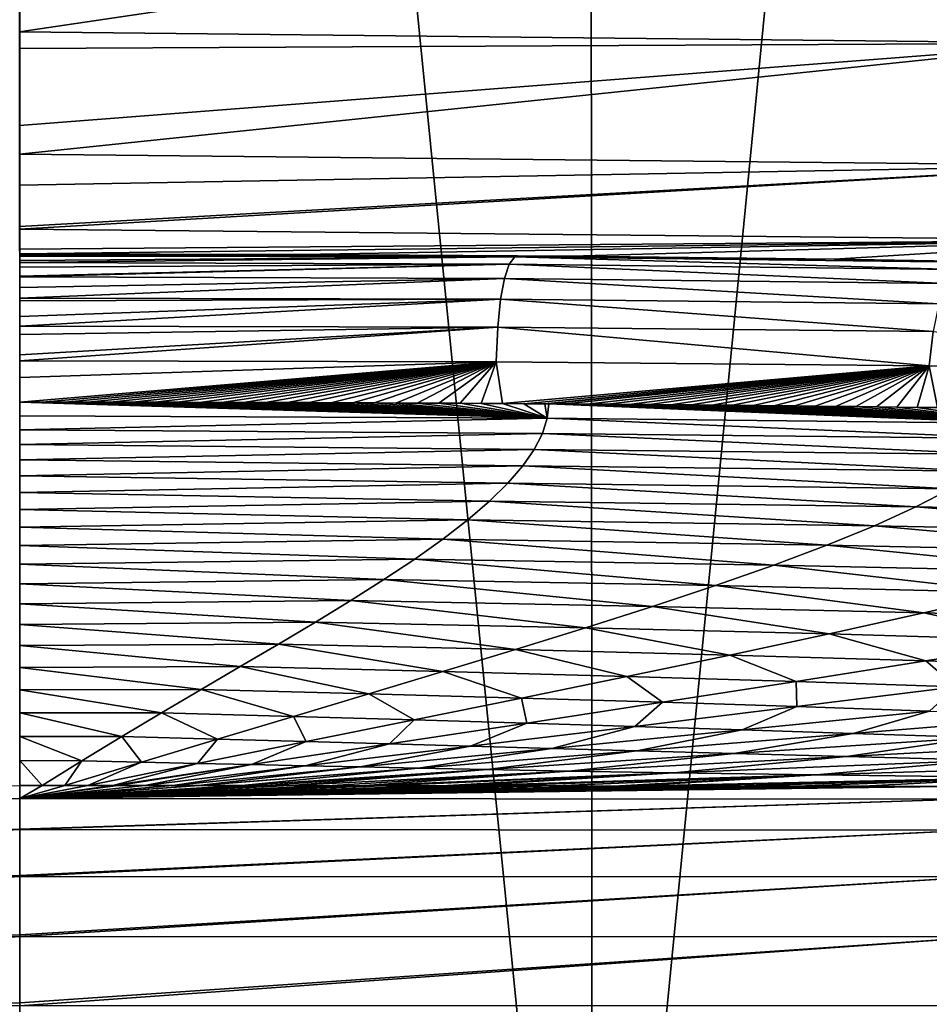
# Model space of a CAD drawing. Header units: metres. Extents: x -136 to 36, y -263 to -20.
# Tile 62 of 99: x 0 to 2.19, y -69.59 to -67.22. Entities that reach past the tile are written whole.
import ezdxf

# ---------------------------------------------------------------- set-up
doc = ezdxf.new("R2010")
doc.units = ezdxf.units.M
doc.layers.add('solid_11_382_034_XXX', color=7, linetype='CONTINUOUS')

msp = doc.modelspace()

# ---------------------------------------------------------------- linework, layer by layer
at = {"layer": 'solid_11_382_034_XXX'}
for points in [[(-1.379782, -71.43354, 22.990484), (0, -71.434776, 23.031908), (-1.370191, -57.603088, 22.991058)], [(-1.370191, -57.603088, 22.991058), (0, -71.434776, 23.031908), (0, -57.603088, 23.031908)], [(0, -57.603088, 23.031908), (0, -71.434776, 23.031908), (1.37977, -71.43354, 22.990484)], [(1.370191, -57.603088, 22.991058), (0, -57.603088, 23.031908), (1.37977, -71.43354, 22.990484)], [(2.735515, -57.603088, 22.868654), (1.370191, -57.603088, 22.991058), (1.37977, -71.43354, 22.990484)], [(2.735515, -57.603088, 22.868654), (1.37977, -71.43354, 22.990484), (2.755159, -71.43222, 22.866291)], [(2.512827, -66.879593, -24.265017), (-0.000172, -67.251709, -24.969757), (-0.000171, -67.066566, -24.678522)], [(2.512827, -66.879593, -24.265017), (2.565877, -67.279167, -24.833714), (-0.000172, -67.251709, -24.969757)], [(2.565877, -67.279167, -24.833714), (-0.000171, -67.291977, -25.041265), (-0.000172, -67.251709, -24.969757)], [(2.565877, -67.279167, -24.833714), (-0.000167, -67.477425, -25.425972), (-0.000171, -67.291977, -25.041265)], [(2.565877, -67.279167, -24.833714), (-0.000164, -67.546501, -25.602993), (-0.000167, -67.477425, -25.425972)], [(2.565877, -67.279167, -24.833714), (2.628613, -67.573349, -25.462532), (-0.000164, -67.546501, -25.602993)], [(2.628613, -67.573349, -25.462532), (-0.000159, -67.620804, -25.82826), (-0.000164, -67.546501, -25.602993)], [(2.628613, -67.573349, -25.462532), (-0.000147, -67.720474, -26.243542), (-0.000159, -67.620804, -25.82826)], [(2.628613, -67.573349, -25.462532), (-0.000146, -67.726646, -26.277857), (-0.000147, -67.720474, -26.243542)], [(2.628613, -67.573349, -25.462532), (2.699121, -67.753166, -26.132298), (-0.000146, -67.726646, -26.277857)], [(2.699121, -67.753166, -26.132298), (-0.000131, -67.775307, -26.667095), (-0.000146, -67.726646, -26.277857)], [(2.699121, -67.753166, -26.132298), (0, -67.786644, -26.973072), (-0.000131, -67.775307, -26.667095)], [(2.699121, -67.753166, -26.132298), (0.676892, -67.787941, -26.963823), (0, -67.786644, -26.973072)], [(2.699121, -67.753166, -26.132298), (1.328907, -67.791992, -26.936991), (0.676892, -67.787941, -26.963823)], [(2.699121, -67.753166, -26.132298), (1.962749, -67.798988, -26.893513), (1.328907, -67.791992, -26.936991)], [(2.699121, -67.753166, -26.132298), (2.585721, -67.809273, -26.833864), (1.962749, -67.798988, -26.893513)], [(0.676892, -67.787941, -26.963823), (0, -67.786461, -29.305574), (0, -67.786644, -26.973072)], [(0.676892, -67.787941, -26.963823), (0, -67.788986, -30.715752), (0, -67.786461, -29.305574)], [(1.192717, -67.793335, -30.69672), (0, -67.788986, -30.715752), (0.676892, -67.787941, -26.963823)], [(1.192717, -67.793335, -30.69672), (0, -67.791718, -31.638079), (0, -67.788986, -30.715752)], [(1.192717, -67.793335, -30.69672), (0, -67.802414, -33.970562), (0, -67.791718, -31.638079)], [(1.192717, -67.793335, -30.69672), (0, -67.807251, -34.757435), (0, -67.802414, -33.970562)], [(1.179011, -67.811302, -34.715813), (0, -67.807251, -34.757435), (1.192717, -67.793335, -30.69672)], [(1.192717, -67.793335, -30.69672), (0.676892, -67.787941, -26.963823), (1.328907, -67.791992, -26.936991)], [(1.179011, -67.811302, -34.715813), (1.192717, -67.793335, -30.69672), (2.254649, -67.824081, -34.688675)], [(1.192717, -67.793335, -30.69672), (1.328907, -67.791992, -26.936991), (1.962749, -67.798988, -26.893513)], [(2.280911, -67.806488, -30.679993), (1.192717, -67.793335, -30.69672), (1.962749, -67.798988, -26.893513)], [(2.254649, -67.824081, -34.688675), (1.192717, -67.793335, -30.69672), (2.280911, -67.806488, -30.679993)], [(1.179011, -67.811302, -34.715813), (0, -67.81855, -36.302998), (0, -67.807251, -34.757435)], [(1.179011, -67.811302, -34.715813), (0, -67.841843, -38.798992), (0, -67.840126, -38.635361)], [(1.179011, -67.811302, -34.715813), (1.167592, -67.845345, -38.741364), (0, -67.841843, -38.798992)], [(1.179011, -67.811302, -34.715813), (0, -67.840126, -38.635361), (0, -67.81855, -36.302998)], [(1.179011, -67.811302, -34.715813), (2.232455, -67.857437, -38.708927), (1.167592, -67.845345, -38.741364)], [(1.179011, -67.811302, -34.715813), (2.254649, -67.824081, -34.688675), (2.232455, -67.857437, -38.708927)], [(2.280911, -67.806488, -30.679993), (1.962749, -67.798988, -26.893513), (2.585721, -67.809273, -26.833864)], [(1.167592, -67.845345, -38.741364), (0, -67.867142, -40.967636), (0, -67.841843, -38.798992)], [(1.167592, -67.845345, -38.741364), (0, -67.892776, -42.840355), (0, -67.867142, -40.967636)], [(1.167592, -67.845345, -38.741364), (1.158484, -67.895668, -42.777615), (0, -67.892776, -42.840355)], [(1.167592, -67.845345, -38.741364), (2.214368, -67.906914, -42.748356), (1.158484, -67.895668, -42.777615)], [(1.167592, -67.845345, -38.741364), (2.232455, -67.857437, -38.708927), (2.214368, -67.906914, -42.748356)], [(1.158484, -67.895668, -42.777615), (0, -67.899597, -43.299797), (0, -67.892776, -42.840355)], [(1.158484, -67.895668, -42.777615), (0, -67.960037, -46.881454), (0, -67.937492, -45.631832)], [(1.158484, -67.895668, -42.777615), (1.15177, -67.962524, -46.828064), (0, -67.960037, -46.881454)], [(1.158484, -67.895668, -42.777615), (0, -67.937492, -45.631832), (0, -67.899597, -43.299797)], [(1.158484, -67.895668, -42.777615), (2.200541, -67.972946, -46.813244), (1.15177, -67.962524, -46.828064)], [(1.158484, -67.895668, -42.777615), (2.214368, -67.906914, -42.748356), (2.200541, -67.972946, -46.813244)], [(1.15177, -67.962524, -46.828064), (0, -67.98082, -47.963734), (0, -67.960037, -46.881454)], [(1.15177, -67.962524, -46.828064), (0, -68.043625, -50.922226), (0, -68.029594, -50.29549)], [(1.15177, -67.962524, -46.828064), (1.147433, -68.046158, -50.895359), (0, -68.043625, -50.922226)], [(1.15177, -67.962524, -46.828064), (0, -68.029594, -50.29549), (0, -67.98082, -47.963734)], [(1.15177, -67.962524, -46.828064), (2.190938, -68.055984, -50.908325), (1.147433, -68.046158, -50.895359)], [(1.15177, -67.962524, -46.828064), (2.200541, -67.972946, -46.813244), (2.190938, -68.055984, -50.908325)], [(2.200541, -67.972946, -46.813244), (3.139971, -68.07309, -50.960747), (2.190938, -68.055984, -50.908325)], [(1.147433, -68.046158, -50.895359), (0, -68.083801, -52.627113), (0, -68.043625, -50.922226)], [(1.147433, -68.046158, -50.895359), (0, -68.143448, -54.958607), (0, -68.083801, -52.627113)], [(1.147433, -68.046158, -50.895359), (0.054858, -68.143456, -54.958645), (0, -68.143448, -54.958607)], [(1.147433, -68.046158, -50.895359), (0.109502, -68.143471, -54.958759), (0.054858, -68.143456, -54.958645)], [(1.147433, -68.046158, -50.895359), (0.163934, -68.143509, -54.958954), (0.109502, -68.143471, -54.958759)], [(1.147433, -68.046158, -50.895359), (0.21816, -68.143555, -54.959225), (0.163934, -68.143509, -54.958954)], [(1.147433, -68.046158, -50.895359), (0.272183, -68.143616, -54.959576), (0.21816, -68.143555, -54.959225)], [(1.147433, -68.046158, -50.895359), (0.326008, -68.143692, -54.960003), (0.272183, -68.143616, -54.959576)], [(1.147433, -68.046158, -50.895359), (0.379639, -68.143776, -54.96051), (0.326008, -68.143692, -54.960003)], [(1.147433, -68.046158, -50.895359), (0.433081, -68.143875, -54.961094), (0.379639, -68.143776, -54.96051)], [(1.147433, -68.046158, -50.895359), (0.486336, -68.14399, -54.961758), (0.433081, -68.143875, -54.961094)], [(1.147433, -68.046158, -50.895359), (0.539409, -68.144119, -54.962498), (0.486336, -68.14399, -54.961758)], [(1.147433, -68.046158, -50.895359), (0.592303, -68.144264, -54.963318), (0.539409, -68.144119, -54.962498)], [(1.147433, -68.046158, -50.895359), (0.64502, -68.144417, -54.964218), (0.592303, -68.144264, -54.963318)], [(1.147433, -68.046158, -50.895359), (0.697564, -68.144592, -54.965199), (0.64502, -68.144417, -54.964218)], [(1.147433, -68.046158, -50.895359), (0.749937, -68.144775, -54.966259), (0.697564, -68.144592, -54.965199)], [(1.147433, -68.046158, -50.895359), (0.802144, -68.144974, -54.9674), (0.749937, -68.144775, -54.966259)], [(1.147433, -68.046158, -50.895359), (0.854186, -68.14518, -54.96862), (0.802144, -68.144974, -54.9674)], [(1.147433, -68.046158, -50.895359), (0.906069, -68.145409, -54.969921), (0.854186, -68.14518, -54.96862)], [(1.147433, -68.046158, -50.895359), (0.957796, -68.145645, -54.971306), (0.906069, -68.145409, -54.969921)], [(1.147433, -68.046158, -50.895359), (1.00937, -68.145905, -54.972771), (0.957796, -68.145645, -54.971306)], [(1.147433, -68.046158, -50.895359), (1.060795, -68.146172, -54.974323), (1.00937, -68.145905, -54.972771)], [(1.147433, -68.046158, -50.895359), (1.112075, -68.146454, -54.975952), (1.060795, -68.146172, -54.974323)], [(1.147433, -68.046158, -50.895359), (1.163213, -68.146751, -54.977669), (1.112075, -68.146454, -54.975952)], [(1.147433, -68.046158, -50.895359), (2.190938, -68.055984, -50.908325), (1.163213, -68.146751, -54.977669)], [(2.190938, -68.055984, -50.908325), (1.214214, -68.147064, -54.979469), (1.163213, -68.146751, -54.977669)], [(2.190938, -68.055984, -50.908325), (1.265081, -68.147392, -54.981354), (1.214214, -68.147064, -54.979469)], [(2.190938, -68.055984, -50.908325), (1.274407, -68.147453, -54.981709), (1.265081, -68.147392, -54.981354)], [(2.190938, -68.055984, -50.908325), (1.315816, -68.147736, -54.983326), (1.274407, -68.147453, -54.981709)], [(2.190938, -68.055984, -50.908325), (1.366425, -68.148087, -54.985382), (1.315816, -68.147736, -54.983326)], [(2.190938, -68.055984, -50.908325), (1.41691, -68.14846, -54.987526), (1.366425, -68.148087, -54.985382)], [(2.190938, -68.055984, -50.908325), (1.467275, -68.148849, -54.989758), (1.41691, -68.14846, -54.987526)], [(2.190938, -68.055984, -50.908325), (1.517522, -68.149246, -54.992077), (1.467275, -68.148849, -54.989758)], [(2.190938, -68.055984, -50.908325), (1.567657, -68.149666, -54.994484), (1.517522, -68.149246, -54.992077)], [(2.190938, -68.055984, -50.908325), (1.617683, -68.150101, -54.996983), (1.567657, -68.149666, -54.994484)], [(2.190938, -68.055984, -50.908325), (1.667606, -68.150551, -54.999573), (1.617683, -68.150101, -54.996983)], [(2.190938, -68.055984, -50.908325), (1.71743, -68.151016, -55.002254), (1.667606, -68.150551, -54.999573)], [(2.190938, -68.055984, -50.908325), (1.767159, -68.151497, -55.005028), (1.71743, -68.151016, -55.002254)], [(2.190938, -68.055984, -50.908325), (1.816799, -68.151993, -55.007896), (1.767159, -68.151497, -55.005028)], [(2.190938, -68.055984, -50.908325), (1.866353, -68.152504, -55.01086), (1.816799, -68.151993, -55.007896)], [(2.190938, -68.055984, -50.908325), (1.915824, -68.153038, -55.01392), (1.866353, -68.152504, -55.01086)], [(2.190938, -68.055984, -50.908325), (1.965216, -68.15358, -55.017075), (1.915824, -68.153038, -55.01392)], [(2.190938, -68.055984, -50.908325), (2.014534, -68.154144, -55.020332), (1.965216, -68.15358, -55.017075)], [(2.190938, -68.055984, -50.908325), (2.063783, -68.154732, -55.023685), (2.014534, -68.154144, -55.020332)], [(2.190938, -68.055984, -50.908325), (2.112966, -68.155327, -55.027142), (2.063783, -68.154732, -55.023685)], [(2.190938, -68.055984, -50.908325), (2.16209, -68.155945, -55.030701), (2.112966, -68.155327, -55.027142)], [(2.190938, -68.055984, -50.908325), (2.211161, -68.156578, -55.034363), (2.16209, -68.155945, -55.030701)], [(2.190938, -68.055984, -50.908325), (3.139971, -68.07309, -50.960747), (2.211161, -68.156578, -55.034363)], [(1.270518, -68.182198, -56.256916), (0, -68.176064, -56.151302), (0, -68.143448, -54.958607)], [(0.054858, -68.143456, -54.958645), (1.270518, -68.182198, -56.256916), (0, -68.143448, -54.958607)], [(0.054858, -68.143456, -54.958645), (0.109502, -68.143471, -54.958759), (1.270518, -68.182198, -56.256916)], [(0.109502, -68.143471, -54.958759), (0.163934, -68.143509, -54.958954), (1.270518, -68.182198, -56.256916)], [(0.163934, -68.143509, -54.958954), (0.21816, -68.143555, -54.959225), (1.270518, -68.182198, -56.256916)], [(0.21816, -68.143555, -54.959225), (0.272183, -68.143616, -54.959576), (1.270518, -68.182198, -56.256916)], [(0.272183, -68.143616, -54.959576), (0.326008, -68.143692, -54.960003), (1.270518, -68.182198, -56.256916)], [(0.326008, -68.143692, -54.960003), (0.379639, -68.143776, -54.96051), (1.270518, -68.182198, -56.256916)], [(0.379639, -68.143776, -54.96051), (0.433081, -68.143875, -54.961094), (1.270518, -68.182198, -56.256916)], [(0.433081, -68.143875, -54.961094), (0.486336, -68.14399, -54.961758), (1.270518, -68.182198, -56.256916)], [(0.486336, -68.14399, -54.961758), (0.539409, -68.144119, -54.962498), (1.270518, -68.182198, -56.256916)], [(0.539409, -68.144119, -54.962498), (0.592303, -68.144264, -54.963318), (1.270518, -68.182198, -56.256916)], [(0.592303, -68.144264, -54.963318), (0.64502, -68.144417, -54.964218), (1.270518, -68.182198, -56.256916)], [(0.64502, -68.144417, -54.964218), (0.697564, -68.144592, -54.965199), (1.270518, -68.182198, -56.256916)], [(0.697564, -68.144592, -54.965199), (0.749937, -68.144775, -54.966259), (1.270518, -68.182198, -56.256916)], [(0.749937, -68.144775, -54.966259), (0.802144, -68.144974, -54.9674), (1.270518, -68.182198, -56.256916)], [(0.802144, -68.144974, -54.9674), (0.854186, -68.14518, -54.96862), (1.270518, -68.182198, -56.256916)], [(0.854186, -68.14518, -54.96862), (0.906069, -68.145409, -54.969921), (1.270518, -68.182198, -56.256916)], [(0.906069, -68.145409, -54.969921), (0.957796, -68.145645, -54.971306), (1.270518, -68.182198, -56.256916)], [(0.957796, -68.145645, -54.971306), (1.00937, -68.145905, -54.972771), (1.270518, -68.182198, -56.256916)], [(1.00937, -68.145905, -54.972771), (1.060795, -68.146172, -54.974323), (1.270518, -68.182198, -56.256916)], [(1.060795, -68.146172, -54.974323), (1.112075, -68.146454, -54.975952), (1.270518, -68.182198, -56.256916)], [(1.112075, -68.146454, -54.975952), (1.163213, -68.146751, -54.977669), (1.270518, -68.182198, -56.256916)], [(1.163213, -68.146751, -54.977669), (1.214214, -68.147064, -54.979469), (1.270518, -68.182198, -56.256916)], [(1.214214, -68.147064, -54.979469), (1.265081, -68.147392, -54.981354), (1.270518, -68.182198, -56.256916)], [(1.265081, -68.147392, -54.981354), (1.274407, -68.147453, -54.981709), (1.270518, -68.182198, -56.256916)], [(1.270518, -68.182198, -56.256916), (1.274407, -68.147453, -54.981709), (2.425287, -68.194382, -56.344646)], [(1.274407, -68.147453, -54.981709), (1.315816, -68.147736, -54.983326), (2.425287, -68.194382, -56.344646)], [(1.315816, -68.147736, -54.983326), (1.366425, -68.148087, -54.985382), (2.425287, -68.194382, -56.344646)], [(1.366425, -68.148087, -54.985382), (1.41691, -68.14846, -54.987526), (2.425287, -68.194382, -56.344646)], [(1.41691, -68.14846, -54.987526), (1.467275, -68.148849, -54.989758), (2.425287, -68.194382, -56.344646)], [(1.467275, -68.148849, -54.989758), (1.517522, -68.149246, -54.992077), (2.425287, -68.194382, -56.344646)], [(1.517522, -68.149246, -54.992077), (1.567657, -68.149666, -54.994484), (2.425287, -68.194382, -56.344646)], [(1.567657, -68.149666, -54.994484), (1.617683, -68.150101, -54.996983), (2.425287, -68.194382, -56.344646)], [(1.617683, -68.150101, -54.996983), (1.667606, -68.150551, -54.999573), (2.425287, -68.194382, -56.344646)], [(1.667606, -68.150551, -54.999573), (1.71743, -68.151016, -55.002254), (2.425287, -68.194382, -56.344646)], [(1.71743, -68.151016, -55.002254), (1.767159, -68.151497, -55.005028), (2.425287, -68.194382, -56.344646)], [(1.767159, -68.151497, -55.005028), (1.816799, -68.151993, -55.007896), (2.425287, -68.194382, -56.344646)], [(1.816799, -68.151993, -55.007896), (1.866353, -68.152504, -55.01086), (2.425287, -68.194382, -56.344646)], [(1.866353, -68.152504, -55.01086), (1.915824, -68.153038, -55.01392), (2.425287, -68.194382, -56.344646)], [(1.915824, -68.153038, -55.01392), (1.965216, -68.15358, -55.017075), (2.425287, -68.194382, -56.344646)], [(1.965216, -68.15358, -55.017075), (2.014534, -68.154144, -55.020332), (2.425287, -68.194382, -56.344646)], [(2.014534, -68.154144, -55.020332), (2.063783, -68.154732, -55.023685), (2.425287, -68.194382, -56.344646)], [(2.063783, -68.154732, -55.023685), (2.112966, -68.155327, -55.027142), (2.425287, -68.194382, -56.344646)], [(2.112966, -68.155327, -55.027142), (2.16209, -68.155945, -55.030701), (2.425287, -68.194382, -56.344646)], [(2.16209, -68.155945, -55.030701), (2.211161, -68.156578, -55.034363), (2.425287, -68.194382, -56.344646)], [(1.270518, -68.182198, -56.256916), (0, -68.210106, -57.343964), (0, -68.176064, -56.151302)], [(1.259042, -68.218727, -57.537518), (0, -68.210106, -57.343964), (1.270518, -68.182198, -56.256916)], [(1.259042, -68.218727, -57.537518), (1.270518, -68.182198, -56.256916), (2.402703, -68.23098, -57.646309)], [(1.270518, -68.182198, -56.256916), (2.425287, -68.194382, -56.344646), (2.402703, -68.23098, -57.646309)], [(1.259042, -68.218727, -57.537518), (0, -68.245567, -58.536591), (0, -68.210106, -57.343964)], [(1.239656, -68.257004, -58.822147), (0, -68.245567, -58.536591), (1.259042, -68.218727, -57.537518)], [(1.239656, -68.257004, -58.822147), (1.259042, -68.218727, -57.537518), (2.365129, -68.269447, -58.954845)], [(1.259042, -68.218727, -57.537518), (2.402703, -68.23098, -57.646309), (2.365129, -68.269447, -58.954845)], [(1.239656, -68.257004, -58.822147), (0, -68.282455, -59.729179), (0, -68.245567, -58.536591)], [(1.212063, -68.297012, -60.109238), (0, -68.282455, -59.729179), (1.239656, -68.257004, -58.822147)], [(1.212063, -68.297012, -60.109238), (1.239656, -68.257004, -58.822147), (2.312067, -68.309738, -60.267414)], [(1.239656, -68.257004, -58.822147), (2.365129, -68.269447, -58.954845), (2.312067, -68.309738, -60.267414)], [(1.212063, -68.297012, -60.109238), (0, -68.320763, -60.92173), (0, -68.282455, -59.729179)], [(1.176112, -68.338707, -61.397259), (0, -68.320763, -60.92173), (1.212063, -68.297012, -60.109238)], [(1.176112, -68.338707, -61.397259), (1.212063, -68.297012, -60.109238), (2.243281, -68.351784, -61.581257)], [(1.212063, -68.297012, -60.109238), (2.312067, -68.309738, -60.267414), (2.243281, -68.351784, -61.581257)], [(1.176112, -68.338707, -61.397259), (0, -68.360497, -62.114235), (0, -68.320763, -60.92173)], [(1.13182, -68.382042, -62.684685), (0, -68.360497, -62.114235), (1.176112, -68.338707, -61.397259)], [(1.13182, -68.382042, -62.684685), (1.176112, -68.338707, -61.397259), (2.158831, -68.395508, -62.893635)], [(1.176112, -68.338707, -61.397259), (2.243281, -68.351784, -61.581257), (2.158831, -68.395508, -62.893635)], [(1.13182, -68.382042, -62.684685), (0, -68.401649, -63.306698), (0, -68.360497, -62.114235)], [(2.158831, -68.395508, -62.893635), (2.243281, -68.351784, -61.581257), (3.077536, -68.413734, -63.117584)], [(1.079374, -68.426964, -63.969952), (0, -68.401649, -63.306698), (1.13182, -68.382042, -62.684685)], [(1.079374, -68.426964, -63.969952), (1.13182, -68.382042, -62.684685), (2.059083, -68.440796, -64.201721)], [(1.13182, -68.382042, -62.684685), (2.158831, -68.395508, -62.893635), (2.059083, -68.440796, -64.201721)], [(1.079374, -68.426964, -63.969952), (0, -68.444229, -64.499115), (0, -68.401649, -63.306698)], [(2.059083, -68.440796, -64.201721), (2.158831, -68.395508, -62.893635), (2.935722, -68.458694, -64.441223)], [(2.158831, -68.395508, -62.893635), (3.077536, -68.413734, -63.117584), (2.935722, -68.458694, -64.441223)], [(1.019126, -68.473396, -65.251472), (0, -68.444229, -64.499115), (1.079374, -68.426964, -63.969952)], [(1.019126, -68.473396, -65.251472), (1.079374, -68.426964, -63.969952), (1.944695, -68.487549, -65.502693)], [(1.079374, -68.426964, -63.969952), (2.059083, -68.440796, -64.201721), (1.944695, -68.487549, -65.502693)], [(1.019126, -68.473396, -65.251472), (0, -68.488228, -65.691483), (0, -68.444229, -64.499115)], [(1.944695, -68.487549, -65.502693), (2.059083, -68.440796, -64.201721), (2.773409, -68.505043, -65.754669)], [(2.059083, -68.440796, -64.201721), (2.935722, -68.458694, -64.441223), (2.773409, -68.505043, -65.754669)], [(0.951583, -68.521278, -66.527733), (0, -68.488228, -65.691483), (1.019126, -68.473396, -65.251472)], [(0.951583, -68.521278, -66.527733), (1.019126, -68.473396, -65.251472), (1.816601, -68.535637, -66.793808)], [(1.019126, -68.473396, -65.251472), (1.944695, -68.487549, -65.502693), (1.816601, -68.535637, -66.793808)], [(0.951583, -68.521278, -66.527733), (0, -68.533653, -66.883797), (0, -68.488228, -65.691483)], [(1.816601, -68.535637, -66.793808), (1.944695, -68.487549, -65.502693), (2.591882, -68.552643, -67.054276)], [(1.944695, -68.487549, -65.502693), (2.773409, -68.505043, -65.754669), (2.591882, -68.552643, -67.054276)], [(0.877395, -68.570541, -67.797333), (0, -68.533653, -66.883797), (0.951583, -68.521278, -66.527733)], [(0.877395, -68.570541, -67.797333), (0.951583, -68.521278, -66.527733), (1.675996, -68.584938, -68.072556)], [(0.951583, -68.521278, -66.527733), (1.816601, -68.535637, -66.793808), (1.675996, -68.584938, -68.072556)], [(0.877395, -68.570541, -67.797333), (0, -68.580498, -68.076057), (0, -68.533653, -66.883797)], [(1.675996, -68.584938, -68.072556), (1.816601, -68.535637, -66.793808), (2.392769, -68.601326, -68.336693)], [(1.816601, -68.535637, -66.793808), (2.591882, -68.552643, -67.054276), (2.392769, -68.601326, -68.336693)], [(0.797351, -68.621109, -69.059074), (0, -68.580498, -68.076057), (0.877395, -68.570541, -67.797333)], [(0.797351, -68.621109, -69.059074), (0.877395, -68.570541, -67.797333), (1.524317, -68.63533, -69.336761)], [(0.877395, -68.570541, -67.797333), (1.675996, -68.584938, -68.072556), (1.524317, -68.63533, -69.336761)], [(0.797351, -68.621109, -69.059074), (0, -68.628769, -69.268257), (0, -68.580498, -68.076057)], [(1.524317, -68.63533, -69.336761), (1.675996, -68.584938, -68.072556), (2.178021, -68.650932, -69.599007)], [(1.675996, -68.584938, -68.072556), (2.392769, -68.601326, -68.336693), (2.178021, -68.650932, -69.599007)], [(0.712348, -68.67292, -70.311989), (0, -68.628769, -69.268257), (0.797351, -68.621109, -69.059074)], [(0.712348, -68.67292, -70.311989), (0.797351, -68.621109, -69.059074), (1.363199, -68.686699, -70.584671)], [(0.797351, -68.621109, -69.059074), (1.524317, -68.63533, -69.336761), (1.363199, -68.686699, -70.584671)], [(2.178021, -68.650932, -69.599007), (2.392769, -68.601326, -68.336693), (2.772955, -68.668198, -69.85186)], [(0.712348, -68.67292, -70.311989), (0, -68.678459, -70.460396), (0, -68.628769, -69.268257)], [(1.363199, -68.686699, -70.584671), (1.524317, -68.63533, -69.336761), (1.949857, -68.701317, -70.838837)], [(1.524317, -68.63533, -69.336761), (2.178021, -68.650932, -69.599007), (1.949857, -68.701317, -70.838837)], [(1.949857, -68.701317, -70.838837), (2.178021, -68.650932, -69.599007), (2.485155, -68.717072, -71.080544)], [(2.178021, -68.650932, -69.599007), (2.772955, -68.668198, -69.85186), (2.485155, -68.717072, -71.080544)], [(0.623348, -68.725906, -71.555336), (0, -68.678459, -70.460396), (0.712348, -68.67292, -70.311989)], [(0.623348, -68.725906, -71.555336), (0, -68.729576, -71.652481), (0, -68.678459, -70.460396)], [(0.623348, -68.725906, -71.555336), (0.712348, -68.67292, -70.311989), (1.194401, -68.738922, -71.814919)], [(0.712348, -68.67292, -70.311989), (1.363199, -68.686699, -70.584671), (1.194401, -68.738922, -71.814919)], [(1.194401, -68.738922, -71.814919), (1.363199, -68.686699, -70.584671), (1.710658, -68.752335, -72.054359)], [(1.363199, -68.686699, -70.584671), (1.949857, -68.701317, -70.838837), (1.710658, -68.752335, -72.054359)], [(1.710658, -68.752335, -72.054359), (1.949857, -68.701317, -70.838837), (2.18323, -68.766418, -72.279472)], [(1.949857, -68.701317, -70.838837), (2.485155, -68.717072, -71.080544), (2.18323, -68.766418, -72.279472)], [(2.18323, -68.766418, -72.279472), (2.485155, -68.717072, -71.080544), (2.628505, -68.781319, -72.492615)], [(0.531328, -68.780014, -72.788597), (0, -68.729576, -71.652481), (0.623348, -68.725906, -71.555336)], [(0.531328, -68.780014, -72.788597), (0, -68.782112, -72.84449), (0, -68.729576, -71.652481)], [(0.531328, -68.780014, -72.788597), (0.623348, -68.725906, -71.555336), (1.019707, -68.791916, -73.026566)], [(0.623348, -68.725906, -71.555336), (1.194401, -68.738922, -71.814919), (1.019707, -68.791916, -73.026566)], [(1.019707, -68.791916, -73.026566), (1.194401, -68.738922, -71.814919), (1.46285, -68.803864, -73.244255)], [(1.194401, -68.738922, -71.814919), (1.710658, -68.752335, -72.054359), (1.46285, -68.803864, -73.244255)], [(1.46285, -68.803864, -73.244255), (1.710658, -68.752335, -72.054359), (1.870099, -68.816101, -73.447052)], [(1.710658, -68.752335, -72.054359), (2.18323, -68.766418, -72.279472), (1.870099, -68.816101, -73.447052)], [(1.870099, -68.816101, -73.447052), (2.18323, -68.766418, -72.279472), (2.255769, -68.828758, -73.636581)], [(2.18323, -68.766418, -72.279472), (2.628505, -68.781319, -72.492615), (2.255769, -68.828758, -73.636581)], [(0.437225, -68.835197, -74.01149), (0, -68.782112, -72.84449), (0.531328, -68.780014, -72.788597)], [(0.437225, -68.835197, -74.01149), (0, -68.836067, -74.036438), (0, -68.782112, -72.84449)], [(0.437225, -68.835197, -74.01149), (0.531328, -68.780014, -72.788597), (0.840837, -68.845589, -74.219063)], [(0.531328, -68.780014, -72.788597), (1.019707, -68.791916, -73.026566), (0.840837, -68.845589, -74.219063)], [(0.840837, -68.845589, -74.219063), (1.019707, -68.791916, -73.026566), (1.208781, -68.855774, -74.407738)], [(1.019707, -68.791916, -73.026566), (1.46285, -68.803864, -73.244255), (1.208781, -68.855774, -74.407738)], [(1.208781, -68.855774, -74.407738), (1.46285, -68.803864, -73.244255), (1.548601, -68.865997, -74.582268)], [(1.46285, -68.803864, -73.244255), (1.870099, -68.816101, -73.447052), (1.548601, -68.865997, -74.582268)], [(0.341886, -68.891411, -75.223938), (0, -68.836067, -74.036438), (0.437225, -68.835197, -74.01149)], [(0.341886, -68.891411, -75.223938), (0, -68.891449, -75.228317), (0, -68.836067, -74.036438)], [(0.341886, -68.891411, -75.223938), (0.437225, -68.835197, -74.01149), (0.659355, -68.899872, -75.39222)], [(0.437225, -68.835197, -74.01149), (0.840837, -68.845589, -74.219063), (0.659355, -68.899872, -75.39222)], [(1.548601, -68.865997, -74.582268), (1.870099, -68.816101, -73.447052), (1.872491, -68.876305, -74.743332)], [(1.870099, -68.816101, -73.447052), (2.255769, -68.828758, -73.636581), (1.872491, -68.876305, -74.743332)], [(1.872491, -68.876305, -74.743332), (2.255769, -68.828758, -73.636581), (2.192048, -68.887291, -74.903)], [(0.659355, -68.899872, -75.39222), (0.840837, -68.845589, -74.219063), (0.9506, -68.907997, -75.544502)], [(0.840837, -68.845589, -74.219063), (1.208781, -68.855774, -74.407738), (0.9506, -68.907997, -75.544502)], [(0.9506, -68.907997, -75.544502), (1.208781, -68.855774, -74.407738), (1.221354, -68.915993, -75.684692)], [(1.208781, -68.855774, -74.407738), (1.548601, -68.865997, -74.582268), (1.221354, -68.915993, -75.684692)], [(1.221354, -68.915993, -75.684692), (1.548601, -68.865997, -74.582268), (1.481664, -68.923859, -75.812263)], [(1.548601, -68.865997, -74.582268), (1.872491, -68.876305, -74.743332), (1.481664, -68.923859, -75.812263)], [(1.481664, -68.923859, -75.812263), (1.872491, -68.876305, -74.743332), (1.740364, -68.932144, -75.938339)], [(1.872491, -68.876305, -74.743332), (2.192048, -68.887291, -74.903), (1.740364, -68.932144, -75.938339)], [(0.246, -68.948624, -76.426117), (0, -68.891449, -75.228317), (0.341886, -68.891411, -75.223938)], [(0.246, -68.948624, -76.426117), (0, -68.94825, -76.42012), (0, -68.891449, -75.228317)], [(0.246, -68.948624, -76.426117), (0.341886, -68.891411, -75.223938), (0.476559, -68.954712, -76.54631)], [(0.341886, -68.891411, -75.223938), (0.659355, -68.899872, -75.39222), (0.476559, -68.954712, -76.54631)], [(0.476559, -68.954712, -76.54631), (0.659355, -68.899872, -75.39222), (0.690124, -68.960464, -76.654839)], [(0.659355, -68.899872, -75.39222), (0.9506, -68.907997, -75.544502), (0.690124, -68.960464, -76.654839)], [(0.690124, -68.960464, -76.654839), (0.9506, -68.907997, -75.544502), (0.890619, -68.966026, -76.754532)], [(0.9506, -68.907997, -75.544502), (1.221354, -68.915993, -75.684692), (0.890619, -68.966026, -76.754532)], [(1.740364, -68.932144, -75.938339), (2.192048, -68.887291, -74.903), (2.008176, -68.941277, -76.071579)], [(2.192048, -68.887291, -74.903), (2.520999, -68.899429, -75.071114), (2.008176, -68.941277, -76.071579)], [(2.008176, -68.941277, -76.071579), (2.520999, -68.899429, -75.071114), (2.307513, -68.950981, -76.203598)], [(0.890619, -68.966026, -76.754532), (1.221354, -68.915993, -75.684692), (1.085924, -68.971344, -76.84346)], [(1.221354, -68.915993, -75.684692), (1.481664, -68.923859, -75.812263), (1.085924, -68.971344, -76.84346)], [(1.085924, -68.971344, -76.84346), (1.481664, -68.923859, -75.812263), (1.282109, -68.976898, -76.931488)], [(1.481664, -68.923859, -75.812263), (1.740364, -68.932144, -75.938339), (1.282109, -68.976898, -76.931488)], [(1.282109, -68.976898, -76.931488), (1.740364, -68.932144, -75.938339), (1.486885, -68.983055, -77.025757)], [(1.740364, -68.932144, -75.938339), (2.008176, -68.941277, -76.071579), (1.486885, -68.983055, -77.025757)], [(0.15003, -69.006836, -77.618561), (0, -69.00647, -77.611855), (0, -68.94825, -76.42012)], [(0.15003, -69.006836, -77.618561), (0, -68.94825, -76.42012), (0.246, -68.948624, -76.426117)], [(0.15003, -69.006836, -77.618561), (0.246, -68.948624, -76.426117), (0.293363, -69.010094, -77.682228)], [(0.246, -68.948624, -76.426117), (0.476559, -68.954712, -76.54631), (0.293363, -69.010094, -77.682228)], [(0.293363, -69.010094, -77.682228), (0.476559, -68.954712, -76.54631), (0.4287, -69.013145, -77.739807)], [(0.476559, -68.954712, -76.54631), (0.690124, -68.960464, -76.654839), (0.4287, -69.013145, -77.739807)], [(1.486885, -68.983055, -77.025757), (2.008176, -68.941277, -76.071579), (1.720321, -68.989433, -77.116219)], [(2.008176, -68.941277, -76.071579), (2.307513, -68.950981, -76.203598), (1.720321, -68.989433, -77.116219)], [(1.720321, -68.989433, -77.116219), (2.307513, -68.950981, -76.203598), (1.991412, -68.996826, -77.218452)], [(2.307513, -68.950981, -76.203598), (2.650558, -68.962097, -76.351181), (1.991412, -68.996826, -77.218452)], [(0.4287, -69.013145, -77.739807), (0.690124, -68.960464, -76.654839), (0.558154, -69.016075, -77.792908)], [(0.690124, -68.960464, -76.654839), (0.890619, -68.966026, -76.754532), (0.558154, -69.016075, -77.792908)], [(0.558154, -69.016075, -77.792908), (0.890619, -68.966026, -76.754532), (0.687433, -69.018723, -77.837959)], [(0.890619, -68.966026, -76.754532), (1.085924, -68.971344, -76.84346), (0.687433, -69.018723, -77.837959)], [(0.687433, -69.018723, -77.837959), (1.085924, -68.971344, -76.84346), (0.819845, -69.021523, -77.883286)], [(1.085924, -68.971344, -76.84346), (1.282109, -68.976898, -76.931488), (0.819845, -69.021523, -77.883286)], [(0.819845, -69.021523, -77.883286), (1.282109, -68.976898, -76.931488), (0.960086, -69.024734, -77.934227)], [(1.282109, -68.976898, -76.931488), (1.486885, -68.983055, -77.025757), (0.960086, -69.024734, -77.934227)], [(1.991412, -68.996826, -77.218452), (2.650558, -68.962097, -76.351181), (2.326399, -69.005219, -77.328018)], [(0.960086, -69.024734, -77.934227), (1.486885, -68.983055, -77.025757), (1.125837, -69.027863, -77.978821)], [(1.486885, -68.983055, -77.025757), (1.720321, -68.989433, -77.116219), (1.125837, -69.027863, -77.978821)], [(1.125837, -69.027863, -77.978821), (1.720321, -68.989433, -77.116219), (1.322903, -69.031616, -78.031166)], [(1.720321, -68.989433, -77.116219), (1.991412, -68.996826, -77.218452), (1.322903, -69.031616, -78.031166)], [(1.322903, -69.031616, -78.031166), (1.991412, -68.996826, -77.218452), (1.575614, -69.035889, -78.085663)], [(1.991412, -68.996826, -77.218452), (2.326399, -69.005219, -77.328018), (1.575614, -69.035889, -78.085663)], [(0.053922, -69.066116, -78.803429), (0, -69.066116, -78.803505), (0, -69.00647, -77.611855)], [(0.053922, -69.066116, -78.803429), (0, -69.00647, -77.611855), (0.15003, -69.006836, -77.618561)], [(0.053922, -69.066116, -78.803429), (0.15003, -69.006836, -77.618561), (0.108418, -69.066124, -78.8032)], [(0.15003, -69.006836, -77.618561), (0.293363, -69.010094, -77.682228), (0.108418, -69.066124, -78.8032)], [(0.108418, -69.066124, -78.8032), (0.293363, -69.010094, -77.682228), (0.164155, -69.066132, -78.802826)], [(0.293363, -69.010094, -77.682228), (0.4287, -69.013145, -77.739807), (0.164155, -69.066132, -78.802826)], [(0.164155, -69.066132, -78.802826), (0.4287, -69.013145, -77.739807), (0.224263, -69.066154, -78.802238)], [(0.4287, -69.013145, -77.739807), (0.558154, -69.016075, -77.792908), (0.224263, -69.066154, -78.802238)], [(0.23658, -69.066162, -78.802101), (0.224263, -69.066154, -78.802238), (0.558154, -69.016075, -77.792908)], [(0.23658, -69.066162, -78.802101), (0.558154, -69.016075, -77.792908), (0.301233, -69.066208, -78.801231)], [(0.558154, -69.016075, -77.792908), (0.687433, -69.018723, -77.837959), (0.301233, -69.066208, -78.801231)], [(0.301233, -69.066208, -78.801231), (0.687433, -69.018723, -77.837959), (0.368616, -69.066277, -78.800079)], [(0.687433, -69.018723, -77.837959), (0.819845, -69.021523, -77.883286), (0.368616, -69.066277, -78.800079)], [(0.368616, -69.066277, -78.800079), (0.819845, -69.021523, -77.883286), (0.431029, -69.066345, -78.798782)], [(0.819845, -69.021523, -77.883286), (0.960086, -69.024734, -77.934227), (0.431029, -69.066345, -78.798782)], [(0.433269, -69.066345, -78.798729), (0.431029, -69.066345, -78.798782), (0.960086, -69.024734, -77.934227)], [(0.433269, -69.066345, -78.798729), (0.960086, -69.024734, -77.934227), (0.534955, -69.066467, -78.796112)], [(0.960086, -69.024734, -77.934227), (1.125837, -69.027863, -77.978821), (0.534955, -69.066467, -78.796112)], [(1.575614, -69.035889, -78.085663), (2.326399, -69.005219, -77.328018), (1.918915, -69.040863, -78.140152)], [(2.326399, -69.005219, -77.328018), (2.761158, -69.014893, -77.442917), (1.918915, -69.040863, -78.140152)], [(1.918915, -69.040863, -78.140152), (2.761158, -69.014893, -77.442917), (2.42576, -69.046677, -78.183022)], [(0.593954, -69.066544, -78.794327), (0.534955, -69.066467, -78.796112), (1.125837, -69.027863, -77.978821)], [(0.593954, -69.066544, -78.794327), (1.125837, -69.027863, -77.978821), (0.652932, -69.066612, -78.792351)], [(1.125837, -69.027863, -77.978821), (1.322903, -69.031616, -78.031166), (0.652932, -69.066612, -78.792351)], [(0.738856, -69.066719, -78.789146), (0.652932, -69.066612, -78.792351), (1.322903, -69.031616, -78.031166)], [(0.738856, -69.066719, -78.789146), (1.322903, -69.031616, -78.031166), (0.820176, -69.066818, -78.785751)], [(1.322903, -69.031616, -78.031166), (1.575614, -69.035889, -78.085663), (0.820176, -69.066818, -78.785751)], [(0.878403, -69.066887, -78.783104), (0.820176, -69.066818, -78.785751), (1.575614, -69.035889, -78.085663)], [(1.015879, -69.067055, -78.776169), (0.878403, -69.066887, -78.783104), (1.575614, -69.035889, -78.085663)], [(1.015879, -69.067055, -78.776169), (1.575614, -69.035889, -78.085663), (1.068489, -69.067116, -78.773254)], [(1.575614, -69.035889, -78.085663), (1.918915, -69.040863, -78.140152), (1.068489, -69.067116, -78.773254)], [(1.152907, -69.067215, -78.76828), (1.068489, -69.067116, -78.773254), (1.918915, -69.040863, -78.140152)], [(1.290643, -69.067368, -78.759377), (1.152907, -69.067215, -78.76828), (1.918915, -69.040863, -78.140152)], [(1.43018, -69.067528, -78.749352), (1.290643, -69.067368, -78.759377), (1.918915, -69.040863, -78.140152)], [(1.43018, -69.067528, -78.749352), (1.918915, -69.040863, -78.140152), (1.472858, -69.067574, -78.746078)], [(1.918915, -69.040863, -78.140152), (2.42576, -69.046677, -78.183022), (1.472858, -69.067574, -78.746078)], [(1.572726, -69.06768, -78.738068), (1.472858, -69.067574, -78.746078), (2.42576, -69.046677, -78.183022)], [(1.719638, -69.067833, -78.725327), (1.572726, -69.06768, -78.738068), (2.42576, -69.046677, -78.183022)], [(1.872459, -69.067993, -78.710892), (1.719638, -69.067833, -78.725327), (2.42576, -69.046677, -78.183022)], [(2.032858, -69.068161, -78.694427), (1.872459, -69.067993, -78.710892), (2.42576, -69.046677, -78.183022)], [(2.202596, -69.068329, -78.675537), (2.032858, -69.068161, -78.694427), (2.42576, -69.046677, -78.183022)], [(-2.275886, -69.099243, -78.842957), (0, -69.066116, -78.803505), (0.000001, -69.097504, -78.978226)], [(0.000001, -69.097504, -78.978226), (0, -69.066116, -78.803505), (0.053922, -69.066116, -78.803429)], [(0.000001, -69.097504, -78.978226), (0.053922, -69.066116, -78.803429), (0.108418, -69.066124, -78.8032)], [(0.000001, -69.097504, -78.978226), (0.108418, -69.066124, -78.8032), (0.164155, -69.066132, -78.802826)], [(0.000001, -69.097504, -78.978226), (0.164155, -69.066132, -78.802826), (0.224263, -69.066154, -78.802238)], [(0.000001, -69.097504, -78.978226), (0.224263, -69.066154, -78.802238), (0.23658, -69.066162, -78.802101)], [(0.000001, -69.097504, -78.978226), (0.23658, -69.066162, -78.802101), (0.301233, -69.066208, -78.801231)], [(0.000001, -69.097504, -78.978226), (0.301233, -69.066208, -78.801231), (0.368616, -69.066277, -78.800079)], [(0.000001, -69.097504, -78.978226), (0.368616, -69.066277, -78.800079), (0.431029, -69.066345, -78.798782)], [(0.000001, -69.097504, -78.978226), (0.433269, -69.066345, -78.798729), (0.534955, -69.066467, -78.796112)], [(0.000001, -69.097504, -78.978226), (0.431029, -69.066345, -78.798782), (0.433269, -69.066345, -78.798729)], [(0.000001, -69.097504, -78.978226), (0.534955, -69.066467, -78.796112), (0.593954, -69.066544, -78.794327)], [(0.000001, -69.097504, -78.978226), (0.593954, -69.066544, -78.794327), (0.652932, -69.066612, -78.792351)], [(0.000001, -69.097504, -78.978226), (0.652932, -69.066612, -78.792351), (0.738856, -69.066719, -78.789146)], [(0.000001, -69.097504, -78.978226), (0.738856, -69.066719, -78.789146), (0.820176, -69.066818, -78.785751)], [(0.000001, -69.097504, -78.978226), (0.820176, -69.066818, -78.785751), (0.878403, -69.066887, -78.783104)], [(0.000001, -69.097504, -78.978226), (0.878403, -69.066887, -78.783104), (1.015879, -69.067055, -78.776169)], [(0.000001, -69.097504, -78.978226), (1.015879, -69.067055, -78.776169), (1.068489, -69.067116, -78.773254)], [(0.000001, -69.097504, -78.978226), (1.068489, -69.067116, -78.773254), (1.152907, -69.067215, -78.76828)], [(0.000001, -69.097504, -78.978226), (1.152907, -69.067215, -78.76828), (1.290643, -69.067368, -78.759377)], [(0.000001, -69.097504, -78.978226), (1.290643, -69.067368, -78.759377), (1.43018, -69.067528, -78.749352)], [(0.000001, -69.097504, -78.978226), (1.43018, -69.067528, -78.749352), (1.472858, -69.067574, -78.746078)], [(0.000001, -69.097504, -78.978226), (1.472858, -69.067574, -78.746078), (1.572726, -69.06768, -78.738068)], [(0.000001, -69.097504, -78.978226), (1.572726, -69.06768, -78.738068), (1.719638, -69.067833, -78.725327)], [(0.000001, -69.097504, -78.978226), (1.719638, -69.067833, -78.725327), (1.872459, -69.067993, -78.710892)], [(0.000001, -69.097504, -78.978226), (1.872459, -69.067993, -78.710892), (2.032858, -69.068161, -78.694427)], [(0.000001, -69.097504, -78.978226), (2.032858, -69.068161, -78.694427), (2.202596, -69.068329, -78.675537)], [(0.000001, -69.097504, -78.978226), (2.202596, -69.068329, -78.675537), (2.231087, -69.068352, -78.672211)], [(2.276073, -69.099243, -78.842934), (0.000001, -69.097504, -78.978226), (2.231087, -69.068352, -78.672211)], [(0.000001, -69.097504, -78.978226), (0.000002, -69.17115, -79.138344), (-2.294721, -69.173561, -79.004051)], [(-2.275886, -69.099243, -78.842957), (0.000001, -69.097504, -78.978226), (-2.294721, -69.173561, -79.004051)], [(2.276073, -69.099243, -78.842934), (0.000002, -69.17115, -79.138344), (0.000001, -69.097504, -78.978226)], [(2.276073, -69.099243, -78.842934), (0.000002, -69.17231, -79.14019), (0.000002, -69.17115, -79.138344)], [(2.276073, -69.099243, -78.842934), (2.29491, -69.173569, -79.004028), (0.000002, -69.17231, -79.14019)], [(0.000002, -69.17231, -79.14019), (0.000002, -69.282928, -79.275429), (-2.310713, -69.286469, -79.141258)], [(-2.294721, -69.173561, -79.004051), (0.000002, -69.17231, -79.14019), (-2.310713, -69.286469, -79.141258)], [(0.000002, -69.17115, -79.138344), (0.000002, -69.17231, -79.14019), (-2.294721, -69.173561, -79.004051)], [(2.29491, -69.173569, -79.004028), (0.000002, -69.282928, -79.275429), (0.000002, -69.17231, -79.14019)], [(2.29491, -69.173569, -79.004028), (0.000002, -69.285629, -79.277985), (0.000002, -69.282928, -79.275429)], [(2.29491, -69.173569, -79.004028), (2.310904, -69.286469, -79.141235), (0.000002, -69.285629, -79.277985)], [(0.000002, -69.285629, -79.277985), (0.000002, -69.425499, -79.380127), (-2.322823, -69.430626, -79.245659)], [(-2.310713, -69.286469, -79.141258), (0.000002, -69.285629, -79.277985), (-2.322823, -69.430626, -79.245659)], [(0.000002, -69.282928, -79.275429), (0.000002, -69.285629, -79.277985), (-2.310713, -69.286469, -79.141258)], [(2.310904, -69.286469, -79.141235), (0.000002, -69.425499, -79.380127), (0.000002, -69.285629, -79.277985)], [(2.310904, -69.286469, -79.141235), (0.000002, -69.430099, -79.38266), (0.000002, -69.425499, -79.380127)], [(2.310904, -69.286469, -79.141235), (2.323014, -69.430626, -79.245636), (0.000002, -69.430099, -79.38266)], [(0.000002, -69.430099, -79.38266), (0.000001, -69.58976, -79.445747), (-2.330264, -69.596672, -79.310486)], [(-2.322823, -69.430626, -79.245659), (0.000002, -69.430099, -79.38266), (-2.330264, -69.596672, -79.310486)], [(0.000002, -69.425499, -79.380127), (0.000002, -69.430099, -79.38266), (-2.322823, -69.430626, -79.245659)], [(2.323014, -69.430626, -79.245636), (0.000001, -69.58976, -79.445747), (0.000002, -69.430099, -79.38266)], [(2.323014, -69.430626, -79.245636), (0.000001, -69.596336, -79.447418), (0.000001, -69.58976, -79.445747)], [(2.323014, -69.430626, -79.245636), (2.330454, -69.596672, -79.310463), (0.000001, -69.596336, -79.447418)], [(0.000001, -69.58976, -79.445747), (0.000001, -69.596336, -79.447418), (-2.330264, -69.596672, -79.310486)]]:
    msp.add_3dface(points, dxfattribs=at)

doc.saveas('drawing.dxf')
